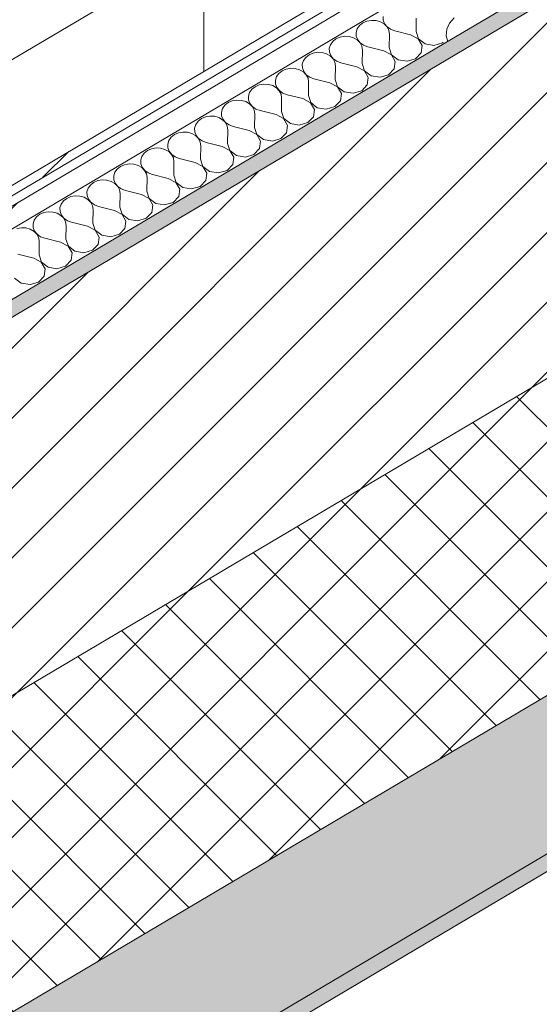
# Model space of a CAD drawing. Header units: millimetres. Extents: x -36631 to 27388, y -24993 to 6945.
# Tile 50 of 64: x -13328 to -13013, y -8852 to -8255. Entities that reach past the tile are written whole.
import ezdxf

# ---------------------------------------------------------------- set-up
doc = ezdxf.new("R2010")
doc.units = ezdxf.units.MM
doc.header["$MEASUREMENT"] = 0
doc.linetypes.add('Wipeout_Contour', pattern=[1000, 0, -1000])
for name, color, linetype in [('12_FAÇ_Façana', 7, 'Continuous'), ('Nuevo_08_E_Envans secs', 7, 'Continuous'), ('Nuevo_09_EI_Mobiliari cuines', 7, 'Continuous')]:
    doc.layers.add(name, color=color, linetype=linetype)
for name, color, linetype, lineweight, true_color in [('12_FAÇ_Façana_Pluma_Nº__102', 7, 'Continuous', 5, 0xcccccc), ('12_FAÇ_Façana_Pluma_Nº__174', 7, 'Continuous', 13, 0xe4ad2c), ('12_FAÇ_Façana_Pluma_Nº__176', 7, 'Continuous', 15, 0x93a0c6), ('Nuevo_08_E_Envans secs_Pluma_Nº__102', 7, 'Continuous', 5, 0xcccccc), ('Nuevo_08_E_Envans secs_Pluma_Nº__171', 171, 'Continuous', 13, 0xaaaaff), ('Nuevo_08_E_Envans secs_Pluma_Nº__177', 7, 'Continuous', 15, 0xf7e046)]:
    doc.layers.add(name, color=color, linetype=linetype, lineweight=lineweight, true_color=true_color)
for name, color, linetype, lineweight in [('12_FAÇ_Façana_Pluma_Nº__2', 8, 'Continuous', 5), ('12_FAÇ_Façana_Pluma_Nº__7', 7, 'Continuous', 5), ('Nuevo_08_E_Envans secs_Pluma_Nº__1', 7, 'Continuous', 5), ('Nuevo_09_EI_Mobiliari cuines_Pluma_Nº__1', 7, 'Continuous', 5), ('Nuevo_09_EI_Mobiliari cuines_Pluma_Nº__24', 252, 'Continuous', 5)]:
    doc.layers.add(name, color=color, linetype=linetype, lineweight=lineweight)
pattern_1 = [(45, (0, 0), (-183.8478, 183.8478), [195, -65]), (45, (7e-14, 183.85), (-183.8478, 183.8478), [195, -65])]

# ---------------------------------------------------------------- blocks, each defined once
blk = doc.blocks.new('Elem Sección_78_1')
at = {"layer": '12_FAÇ_Façana_Pluma_Nº__102', "linetype": 'Continuous', "lineweight": 0, "true_color": 0xe5e5e5}
for points in [[(-13537.1, -8977.95), (-13480.92, -9040.81), (-11077.47, -7617.49), (-11133.65, -7554.62)], [(-13480.92, -9040.81), (-13474.68, -9047.8), (-11071.23, -7624.47), (-11077.47, -7617.49)]]:
    blk.add_hatch(color=254, dxfattribs=at).paths.add_polyline_path(points)
at = {"layer": '12_FAÇ_Façana_Pluma_Nº__174', "linetype": 'Continuous', "lineweight": 13, "true_color": 0xe4ad2c}
h = blk.add_hatch(dxfattribs=at)
h.set_pattern_fill('SATE_Aislamiento_0001', color=42, style=0, pattern_type=2)
h.set_pattern_definition([(45, (0, 0), (-21.213203, 21.213203), []), (135, (0, 0), (21.213203, 21.213203), [])])
h.paths.add_polyline_path([(-13649.45, -8852.22), (-13537.1, -8977.95), (-11133.65, -7554.62), (-11246.01, -7428.9)])
at = {"layer": '12_FAÇ_Façana_Pluma_Nº__176', "linetype": 'Continuous', "lineweight": 0, "true_color": 0x495063}
blk.add_hatch(color=251, dxfattribs=at).paths.add_polyline_path([(-13789.9, -8695.06), (-13783.66, -8702.05), (-11380.21, -7278.72), (-11386.45, -7271.74)])
at = {"layer": '12_FAÇ_Façana_Pluma_Nº__2', "linetype": 'Continuous', "lineweight": 5}
h = blk.add_hatch(dxfattribs=at)
h.set_pattern_fill('Ceramic_0001', color=8, style=0, pattern_type=2)
h.set_pattern_definition([(45, (0, 0), (-21.213203, 21.213203), [])])
h.paths.add_polyline_path([(-13783.66, -8702.05), (-13649.45, -8852.22), (-11246.01, -7428.9), (-11380.21, -7278.72)])
at = {"layer": '12_FAÇ_Façana_Pluma_Nº__7', "color": 7, "linetype": 'Continuous', "lineweight": 5}
for p, q in [((-11380.21, -7278.72), (-13783.66, -8702.05)), ((-11246.01, -7428.9), (-13649.45, -8852.22)), ((-11133.65, -7554.62), (-13537.1, -8977.95)), ((-11077.47, -7617.49), (-13480.92, -9040.81)), ((-11071.23, -7624.47), (-13474.68, -9047.8))]:
    blk.add_line(p, q, dxfattribs=at)
at = {"layer": '12_FAÇ_Façana_Pluma_Nº__7', "color": 7, "linetype": 'Continuous', "lineweight": 5, "flags": 128}
blk.add_lwpolyline([(-11386.45, -7271.74), (-13010.64, -8233.58), (-13070.71, -8269.16), (-13789.9, -8695.06)], dxfattribs=at)
blk = doc.blocks.new('*X247')
at = {"layer": 'Nuevo_08_E_Envans secs_Pluma_Nº__102', "color": 254, "linetype": 'Continuous', "lineweight": 5, "true_color": 0xcccccc}
for p, q in [((-13067.51, -8256.77), (-13069.13, -8260.51)), ((-13064.68, -8253.52), (-13067.51, -8256.77)), ((-13069.13, -8260.51), (-13069.44, -8264.48)), ((-13069.44, -8264.48), (-13068.54, -8267.87))]:
    blk.add_line(p, q, dxfattribs=at)
blk = doc.blocks.new('Elem Sección_217_1')
at = {"layer": 'Nuevo_08_E_Envans secs', "lineweight": 0}
blk.add_blockref('*X247', (0, 0), dxfattribs=at)
blk = doc.blocks.new('*X396')
at = {"layer": 'Nuevo_08_E_Envans secs_Pluma_Nº__102', "color": 254, "linetype": 'Continuous', "lineweight": 5, "true_color": 0xcccccc}
for p, q in [((-13120.02, -8256.65), (-13122.03, -8258.23)), ((-13117.56, -8255.58), (-13120.02, -8256.65)), ((-13114.84, -8255.1), (-13117.56, -8255.58)), ((-13112.06, -8255.25), (-13114.84, -8255.1)), ((-13109.43, -8256), (-13112.06, -8255.25)), ((-13107.15, -8257.31), (-13109.43, -8256)), ((-13107.78, -8252.71), (-13107.7, -8254.98)), ((-13107.7, -8254.98), (-13106.87, -8257.15)), ((-13105.4, -8259.08), (-13107.15, -8257.31)), ((-13106.87, -8257.15), (-13105.34, -8259.04)), ((-13087.77, -8261.97), (-13087.63, -8253.74)), ((-13123.43, -8260.19), (-13124.12, -8262.39)), ((-13124.12, -8262.39), (-13124.05, -8264.66)), ((-13122.03, -8258.23), (-13123.43, -8260.19)), ((-13104.32, -8261.17), (-13105.4, -8259.08)), ((-13105.34, -8259.04), (-13103.23, -8260.53)), ((-13103.97, -8263.43), (-13104.32, -8261.17)), ((-13104.12, -8271.65), (-13103.97, -8263.43)), ((-13103.23, -8260.53), (-13100.7, -8261.49)), ((-13091.04, -8263.91), (-13100.7, -8261.49)), ((-13087.77, -8261.97), (-13086.34, -8266.31)), ((-13138.38, -8267.91), (-13139.78, -8269.87)), ((-13136.37, -8266.33), (-13138.38, -8267.91)), ((-13133.91, -8265.27), (-13136.37, -8266.33)), ((-13131.19, -8264.78), (-13133.91, -8265.27)), ((-13128.4, -8264.93), (-13131.19, -8264.78)), ((-13125.77, -8265.68), (-13128.4, -8264.93)), ((-13123.5, -8267), (-13125.77, -8265.68)), ((-13124.05, -8264.66), (-13123.21, -8266.83)), ((-13121.75, -8268.76), (-13123.5, -8267)), ((-13123.21, -8266.83), (-13121.69, -8268.72)), ((-13120.66, -8270.85), (-13121.75, -8268.76)), ((-13121.69, -8268.72), (-13119.58, -8270.21)), ((-13086.41, -8266.35), (-13091.04, -8263.91)), ((-13084.05, -8270.42), (-13086.41, -8266.35)), ((-13086.34, -8266.31), (-13082.32, -8269.39)), ((-13082.32, -8269.39), (-13076.91, -8270.29)), ((-13076.91, -8270.29), (-13071.72, -8268.74)), ((-13071.72, -8268.74), (-13071.39, -8268.4)), ((-13150.26, -8274.95), (-13152.72, -8276.02)), ((-13147.53, -8274.46), (-13150.26, -8274.95)), ((-13144.75, -8274.61), (-13147.53, -8274.46)), ((-13142.12, -8275.36), (-13144.75, -8274.61)), ((-13139.85, -8276.68), (-13142.12, -8275.36)), ((-13139.78, -8269.87), (-13140.47, -8272.07)), ((-13140.47, -8272.07), (-13140.39, -8274.34)), ((-13140.39, -8274.34), (-13139.56, -8276.51)), ((-13120.32, -8273.11), (-13120.66, -8270.85)), ((-13120.47, -8281.33), (-13120.32, -8273.11)), ((-13119.58, -8270.21), (-13117.05, -8271.17)), ((-13107.39, -8273.59), (-13117.05, -8271.17)), ((-13102.76, -8276.03), (-13107.39, -8273.59)), ((-13104.12, -8271.65), (-13102.69, -8275.99)), ((-13088.07, -8278.42), (-13084.66, -8274.88)), ((-13084.66, -8274.88), (-13084.05, -8270.42)), ((-13156.13, -8279.55), (-13156.82, -8281.75)), ((-13154.72, -8277.59), (-13156.13, -8279.55)), ((-13152.72, -8276.02), (-13154.72, -8277.59)), ((-13138.1, -8278.44), (-13139.85, -8276.68)), ((-13139.56, -8276.51), (-13138.03, -8278.41)), ((-13137.01, -8280.53), (-13138.1, -8278.44)), ((-13138.03, -8278.41), (-13135.92, -8279.89)), ((-13136.67, -8282.79), (-13137.01, -8280.53)), ((-13135.92, -8279.89), (-13133.4, -8280.85)), ((-13123.74, -8283.27), (-13133.4, -8280.85)), ((-13120.47, -8281.33), (-13119.04, -8285.67)), ((-13100.39, -8280.1), (-13102.76, -8276.03)), ((-13102.69, -8275.99), (-13098.67, -8279.07)), ((-13101.01, -8284.57), (-13100.39, -8280.1)), ((-13098.67, -8279.07), (-13093.26, -8279.97)), ((-13093.26, -8279.97), (-13088.07, -8278.42)), ((-13171.07, -8287.27), (-13172.47, -8289.23)), ((-13169.06, -8285.7), (-13171.07, -8287.27)), ((-13166.6, -8284.63), (-13169.06, -8285.7)), ((-13163.88, -8284.15), (-13166.6, -8284.63)), ((-13161.1, -8284.29), (-13163.88, -8284.15)), ((-13158.47, -8285.04), (-13161.1, -8284.29)), ((-13156.19, -8286.36), (-13158.47, -8285.04)), ((-13156.82, -8281.75), (-13156.74, -8284.02)), ((-13156.74, -8284.02), (-13155.91, -8286.19)), ((-13154.45, -8288.13), (-13156.19, -8286.36)), ((-13155.91, -8286.19), (-13154.38, -8288.09)), ((-13136.82, -8291.01), (-13136.67, -8282.79)), ((-13119.1, -8285.71), (-13123.74, -8283.27)), ((-13116.74, -8289.78), (-13119.1, -8285.71)), ((-13119.04, -8285.67), (-13115.01, -8288.76)), ((-13104.42, -8288.1), (-13101.01, -8284.57)), ((-13172.47, -8289.23), (-13173.16, -8291.43)), ((-13173.16, -8291.43), (-13173.09, -8293.7)), ((-13153.36, -8290.22), (-13154.45, -8288.13)), ((-13154.38, -8288.09), (-13152.27, -8289.57)), ((-13153.01, -8292.47), (-13153.36, -8290.22)), ((-13153.16, -8300.69), (-13153.01, -8292.47)), ((-13152.27, -8289.57), (-13149.74, -8290.53)), ((-13140.08, -8292.95), (-13149.74, -8290.53)), ((-13135.45, -8295.39), (-13140.08, -8292.95)), ((-13136.82, -8291.01), (-13135.38, -8295.36)), ((-13117.36, -8294.25), (-13116.74, -8289.78)), ((-13115.01, -8288.76), (-13109.6, -8289.65)), ((-13109.6, -8289.65), (-13104.42, -8288.1)), ((-13188.82, -8298.92), (-13189.51, -8301.11)), ((-13187.42, -8296.95), (-13188.82, -8298.92)), ((-13185.41, -8295.38), (-13187.42, -8296.95)), ((-13182.95, -8294.31), (-13185.41, -8295.38)), ((-13180.23, -8293.83), (-13182.95, -8294.31)), ((-13177.44, -8293.97), (-13180.23, -8293.83)), ((-13174.81, -8294.73), (-13177.44, -8293.97)), ((-13172.54, -8296.04), (-13174.81, -8294.73)), ((-13173.09, -8293.7), (-13172.26, -8295.87)), ((-13170.79, -8297.81), (-13172.54, -8296.04)), ((-13172.26, -8295.87), (-13170.73, -8297.77)), ((-13169.71, -8299.9), (-13170.79, -8297.81)), ((-13170.73, -8297.77), (-13168.62, -8299.25)), ((-13168.62, -8299.25), (-13166.09, -8300.21)), ((-13133.09, -8299.46), (-13135.45, -8295.39)), ((-13135.38, -8295.36), (-13131.36, -8298.44)), ((-13133.7, -8303.93), (-13133.09, -8299.46)), ((-13131.36, -8298.44), (-13125.95, -8299.34)), ((-13125.95, -8299.34), (-13120.76, -8297.78)), ((-13120.76, -8297.78), (-13117.36, -8294.25)), ((-13201.76, -8305.06), (-13203.77, -8306.63)), ((-13199.3, -8303.99), (-13201.76, -8305.06)), ((-13196.57, -8303.51), (-13199.3, -8303.99)), ((-13193.79, -8303.65), (-13196.57, -8303.51)), ((-13191.16, -8304.41), (-13193.79, -8303.65)), ((-13188.89, -8305.72), (-13191.16, -8304.41)), ((-13189.51, -8301.11), (-13189.44, -8303.38)), ((-13189.44, -8303.38), (-13188.6, -8305.55)), ((-13169.36, -8302.15), (-13169.71, -8299.9)), ((-13169.51, -8310.37), (-13169.36, -8302.15)), ((-13156.43, -8302.63), (-13166.09, -8300.21)), ((-13151.8, -8305.08), (-13156.43, -8302.63)), ((-13153.16, -8300.69), (-13151.73, -8305.04)), ((-13149.43, -8309.14), (-13151.8, -8305.08)), ((-13151.73, -8305.04), (-13147.71, -8308.12)), ((-13137.11, -8307.46), (-13133.7, -8303.93)), ((-13205.17, -8308.6), (-13205.86, -8310.8)), ((-13205.86, -8310.8), (-13205.78, -8313.06)), ((-13203.77, -8306.63), (-13205.17, -8308.6)), ((-13187.14, -8307.49), (-13188.89, -8305.72)), ((-13188.6, -8305.55), (-13187.07, -8307.45)), ((-13186.05, -8309.58), (-13187.14, -8307.49)), ((-13187.07, -8307.45), (-13184.97, -8308.93)), ((-13185.71, -8311.83), (-13186.05, -8309.58)), ((-13184.97, -8308.93), (-13182.44, -8309.89)), ((-13172.78, -8312.31), (-13182.44, -8309.89)), ((-13169.51, -8310.37), (-13168.08, -8314.72)), ((-13150.05, -8313.61), (-13149.43, -8309.14)), ((-13147.71, -8308.12), (-13142.3, -8309.02)), ((-13142.3, -8309.02), (-13137.11, -8307.46)), ((-13220.11, -8316.31), (-13221.51, -8318.28)), ((-13218.11, -8314.74), (-13220.11, -8316.31)), ((-13215.65, -8313.67), (-13218.11, -8314.74)), ((-13212.92, -8313.19), (-13215.65, -8313.67)), ((-13210.14, -8313.33), (-13212.92, -8313.19)), ((-13207.51, -8314.09), (-13210.14, -8313.33)), ((-13205.23, -8315.4), (-13207.51, -8314.09)), ((-13205.78, -8313.06), (-13204.95, -8315.23)), ((-13203.49, -8317.17), (-13205.23, -8315.4)), ((-13204.95, -8315.23), (-13203.42, -8317.13)), ((-13202.4, -8319.26), (-13203.49, -8317.17)), ((-13203.42, -8317.13), (-13201.31, -8318.61)), ((-13185.86, -8320.06), (-13185.71, -8311.83)), ((-13168.14, -8314.76), (-13172.78, -8312.31)), ((-13165.78, -8318.82), (-13168.14, -8314.76)), ((-13168.08, -8314.72), (-13164.06, -8317.8)), ((-13158.64, -8318.7), (-13153.46, -8317.15)), ((-13153.46, -8317.15), (-13150.05, -8313.61)), ((-13231.99, -8323.35), (-13234.45, -8324.42)), ((-13229.27, -8322.87), (-13231.99, -8323.35)), ((-13226.48, -8323.01), (-13229.27, -8322.87)), ((-13223.86, -8323.77), (-13226.48, -8323.01)), ((-13221.51, -8318.28), (-13222.2, -8320.48)), ((-13222.2, -8320.48), (-13222.13, -8322.75)), ((-13222.13, -8322.75), (-13221.3, -8324.91)), ((-13202.06, -8321.51), (-13202.4, -8319.26)), ((-13202.2, -8329.74), (-13202.06, -8321.51)), ((-13201.31, -8318.61), (-13198.79, -8319.57)), ((-13189.13, -8321.99), (-13198.79, -8319.57)), ((-13184.49, -8324.44), (-13189.13, -8321.99)), ((-13185.86, -8320.06), (-13184.43, -8324.4)), ((-13169.81, -8326.83), (-13166.4, -8323.29)), ((-13166.4, -8323.29), (-13165.78, -8318.82)), ((-13164.06, -8317.8), (-13158.64, -8318.7)), ((-13237.86, -8327.96), (-13238.55, -8330.16)), ((-13236.46, -8326), (-13237.86, -8327.96)), ((-13234.45, -8324.42), (-13236.46, -8326)), ((-13221.58, -8325.08), (-13223.86, -8323.77)), ((-13219.83, -8326.85), (-13221.58, -8325.08)), ((-13221.3, -8324.91), (-13219.77, -8326.81)), ((-13218.75, -8328.94), (-13219.83, -8326.85)), ((-13219.77, -8326.81), (-13217.66, -8328.29)), ((-13218.4, -8331.19), (-13218.75, -8328.94)), ((-13217.66, -8328.29), (-13215.13, -8329.25)), ((-13205.47, -8331.67), (-13215.13, -8329.25)), ((-13182.13, -8328.5), (-13184.49, -8324.44)), ((-13184.43, -8324.4), (-13180.4, -8327.48)), ((-13182.74, -8332.97), (-13182.13, -8328.5)), ((-13180.4, -8327.48), (-13174.99, -8328.38)), ((-13174.99, -8328.38), (-13169.81, -8326.83)), ((-13250.8, -8334.1), (-13252.81, -8335.68)), ((-13248.34, -8333.03), (-13250.8, -8334.1)), ((-13245.61, -8332.55), (-13248.34, -8333.03)), ((-13242.83, -8332.69), (-13245.61, -8332.55)), ((-13240.2, -8333.45), (-13242.83, -8332.69)), ((-13237.93, -8334.76), (-13240.2, -8333.45)), ((-13238.55, -8330.16), (-13238.48, -8332.43)), ((-13238.48, -8332.43), (-13237.64, -8334.59)), ((-13236.18, -8336.53), (-13237.93, -8334.76)), ((-13237.64, -8334.59), (-13236.11, -8336.49)), ((-13218.55, -8339.42), (-13218.4, -8331.19)), ((-13200.84, -8334.12), (-13205.47, -8331.67)), ((-13202.2, -8329.74), (-13200.77, -8334.08)), ((-13198.48, -8338.18), (-13200.84, -8334.12)), ((-13200.77, -8334.08), (-13196.75, -8337.16)), ((-13186.15, -8336.51), (-13182.74, -8332.97)), ((-13254.21, -8337.64), (-13254.9, -8339.84)), ((-13254.9, -8339.84), (-13254.82, -8342.11)), ((-13252.81, -8335.68), (-13254.21, -8337.64)), ((-13235.09, -8338.62), (-13236.18, -8336.53)), ((-13236.11, -8336.49), (-13234.01, -8337.98)), ((-13234.75, -8340.87), (-13235.09, -8338.62)), ((-13234.9, -8349.1), (-13234.75, -8340.87)), ((-13234.01, -8337.98), (-13231.48, -8338.94)), ((-13221.82, -8341.35), (-13231.48, -8338.94)), ((-13218.55, -8339.42), (-13217.12, -8343.76)), ((-13199.09, -8342.65), (-13198.48, -8338.18)), ((-13196.75, -8337.16), (-13191.34, -8338.06)), ((-13191.34, -8338.06), (-13186.15, -8336.51)), ((-13269.15, -8345.36), (-13270.56, -8347.32)), ((-13267.15, -8343.78), (-13269.15, -8345.36)), ((-13264.69, -8342.71), (-13267.15, -8343.78)), ((-13261.96, -8342.23), (-13264.69, -8342.71)), ((-13259.18, -8342.37), (-13261.96, -8342.23)), ((-13256.55, -8343.13), (-13259.18, -8342.37)), ((-13254.28, -8344.44), (-13256.55, -8343.13)), ((-13254.82, -8342.11), (-13253.99, -8344.27)), ((-13252.53, -8346.21), (-13254.28, -8344.44)), ((-13253.99, -8344.27), (-13252.46, -8346.17)), ((-13251.44, -8348.3), (-13252.53, -8346.21)), ((-13252.46, -8346.17), (-13250.35, -8347.66)), ((-13217.19, -8343.8), (-13221.82, -8341.35)), ((-13214.82, -8347.86), (-13217.19, -8343.8)), ((-13217.12, -8343.76), (-13213.1, -8346.84)), ((-13213.1, -8346.84), (-13207.68, -8347.74)), ((-13207.68, -8347.74), (-13202.5, -8346.19)), ((-13202.5, -8346.19), (-13199.09, -8342.65)), ((-13281.03, -8352.39), (-13283.49, -8353.46)), ((-13278.31, -8351.91), (-13281.03, -8352.39)), ((-13275.53, -8352.05), (-13278.31, -8351.91)), ((-13272.9, -8352.81), (-13275.53, -8352.05)), ((-13270.62, -8354.12), (-13272.9, -8352.81)), ((-13270.56, -8347.32), (-13271.25, -8349.52)), ((-13271.25, -8349.52), (-13271.17, -8351.79)), ((-13271.17, -8351.79), (-13270.34, -8353.95)), ((-13251.1, -8350.55), (-13251.44, -8348.3)), ((-13251.24, -8358.78), (-13251.1, -8350.55)), ((-13250.35, -8347.66), (-13247.83, -8348.62)), ((-13238.17, -8351.03), (-13247.83, -8348.62)), ((-13233.53, -8353.48), (-13238.17, -8351.03)), ((-13234.9, -8349.1), (-13233.47, -8353.44)), ((-13218.85, -8355.87), (-13215.44, -8352.33)), ((-13215.44, -8352.33), (-13214.82, -8347.86)), ((-13286.9, -8357), (-13287.59, -8359.2)), ((-13287.59, -8359.2), (-13287.52, -8361.47)), ((-13285.5, -8355.04), (-13286.9, -8357)), ((-13283.49, -8353.46), (-13285.5, -8355.04)), ((-13268.87, -8355.89), (-13270.62, -8354.12)), ((-13270.34, -8353.95), (-13268.81, -8355.85)), ((-13267.79, -8357.98), (-13268.87, -8355.89)), ((-13268.81, -8355.85), (-13266.7, -8357.34)), ((-13267.44, -8360.23), (-13267.79, -8357.98)), ((-13266.7, -8357.34), (-13264.17, -8358.3)), ((-13254.51, -8360.71), (-13264.17, -8358.3)), ((-13251.24, -8358.78), (-13249.81, -8363.12)), ((-13231.17, -8357.54), (-13233.53, -8353.48)), ((-13233.47, -8353.44), (-13229.44, -8356.52)), ((-13231.78, -8362.01), (-13231.17, -8357.54)), ((-13229.44, -8356.52), (-13224.03, -8357.42)), ((-13224.03, -8357.42), (-13218.85, -8355.87)), ((-13301.85, -8364.72), (-13303.25, -8366.68)), ((-13299.84, -8363.14), (-13301.85, -8364.72)), ((-13297.38, -8362.07), (-13299.84, -8363.14)), ((-13294.66, -8361.59), (-13297.38, -8362.07)), ((-13291.87, -8361.73), (-13294.66, -8361.59)), ((-13289.24, -8362.49), (-13291.87, -8361.73)), ((-13286.97, -8363.8), (-13289.24, -8362.49)), ((-13287.52, -8361.47), (-13286.68, -8363.63)), ((-13285.22, -8365.57), (-13286.97, -8363.8)), ((-13286.68, -8363.63), (-13285.16, -8365.53)), ((-13267.59, -8368.46), (-13267.44, -8360.23)), ((-13249.88, -8363.16), (-13254.51, -8360.71)), ((-13247.52, -8367.22), (-13249.88, -8363.16)), ((-13249.81, -8363.12), (-13245.79, -8366.2)), ((-13235.19, -8365.55), (-13231.78, -8362.01)), ((-13303.25, -8366.68), (-13303.94, -8368.88)), ((-13303.94, -8368.88), (-13303.87, -8371.15)), ((-13303.87, -8371.15), (-13303.03, -8373.32)), ((-13284.13, -8367.66), (-13285.22, -8365.57)), ((-13285.16, -8365.53), (-13283.05, -8367.02)), ((-13283.79, -8369.91), (-13284.13, -8367.66)), ((-13283.94, -8378.14), (-13283.79, -8369.91)), ((-13283.05, -8367.02), (-13280.52, -8367.98)), ((-13270.86, -8370.4), (-13280.52, -8367.98)), ((-13266.23, -8372.84), (-13270.86, -8370.4)), ((-13267.59, -8368.46), (-13266.16, -8372.8)), ((-13248.13, -8371.69), (-13247.52, -8367.22)), ((-13245.79, -8366.2), (-13240.38, -8367.1)), ((-13240.38, -8367.1), (-13235.19, -8365.55)), ((-13319.6, -8376.36), (-13320.29, -8378.56)), ((-13318.2, -8374.4), (-13319.6, -8376.36)), ((-13316.19, -8372.82), (-13318.2, -8374.4)), ((-13313.73, -8371.75), (-13316.19, -8372.82)), ((-13311, -8371.27), (-13313.73, -8371.75)), ((-13308.22, -8371.41), (-13311, -8371.27)), ((-13305.59, -8372.17), (-13308.22, -8371.41)), ((-13303.32, -8373.48), (-13305.59, -8372.17)), ((-13301.57, -8375.25), (-13303.32, -8373.48)), ((-13303.03, -8373.32), (-13301.5, -8375.21)), ((-13300.48, -8377.34), (-13301.57, -8375.25)), ((-13301.5, -8375.21), (-13299.39, -8376.7)), ((-13299.39, -8376.7), (-13296.87, -8377.66)), ((-13263.86, -8376.9), (-13266.23, -8372.84)), ((-13266.16, -8372.8), (-13262.14, -8375.88)), ((-13264.48, -8381.37), (-13263.86, -8376.9)), ((-13262.14, -8375.88), (-13256.73, -8376.78)), ((-13256.73, -8376.78), (-13251.54, -8375.23)), ((-13251.54, -8375.23), (-13248.13, -8371.69)), ((-13327.35, -8380.95), (-13330.08, -8381.43)), ((-13324.57, -8381.1), (-13327.35, -8380.95)), ((-13321.94, -8381.85), (-13324.57, -8381.1)), ((-13319.66, -8383.16), (-13321.94, -8381.85)), ((-13320.29, -8378.56), (-13320.21, -8380.83)), ((-13320.21, -8380.83), (-13319.38, -8383)), ((-13319.38, -8383), (-13317.85, -8384.89)), ((-13300.14, -8379.59), (-13300.48, -8377.34)), ((-13300.29, -8387.82), (-13300.14, -8379.59)), ((-13287.21, -8380.08), (-13296.87, -8377.66)), ((-13282.57, -8382.52), (-13287.21, -8380.08)), ((-13283.94, -8378.14), (-13282.51, -8382.48)), ((-13280.21, -8386.59), (-13282.57, -8382.52)), ((-13282.51, -8382.48), (-13278.48, -8385.56)), ((-13267.89, -8384.91), (-13264.48, -8381.37)), ((-13317.92, -8384.93), (-13319.66, -8383.16)), ((-13316.83, -8387.02), (-13317.92, -8384.93)), ((-13317.85, -8384.89), (-13315.74, -8386.38)), ((-13316.48, -8389.28), (-13316.83, -8387.02)), ((-13315.74, -8386.38), (-13313.22, -8387.34)), ((-13303.56, -8389.76), (-13313.22, -8387.34)), ((-13300.29, -8387.82), (-13298.85, -8392.16)), ((-13280.83, -8391.05), (-13280.21, -8386.59)), ((-13278.48, -8385.56), (-13273.07, -8386.46)), ((-13273.07, -8386.46), (-13267.89, -8384.91)), ((-13316.63, -8397.5), (-13316.48, -8389.28)), ((-13298.92, -8392.2), (-13303.56, -8389.76)), ((-13296.56, -8396.27), (-13298.92, -8392.2)), ((-13298.85, -8392.16), (-13294.83, -8395.24)), ((-13289.42, -8396.14), (-13284.24, -8394.59)), ((-13284.24, -8394.59), (-13280.83, -8391.05)), ((-13319.9, -8399.44), (-13329.56, -8397.02)), ((-13315.27, -8401.88), (-13319.9, -8399.44)), ((-13316.63, -8397.5), (-13315.2, -8401.84)), ((-13300.58, -8404.27), (-13297.17, -8400.73)), ((-13297.17, -8400.73), (-13296.56, -8396.27)), ((-13294.83, -8395.24), (-13289.42, -8396.14)), ((-13312.9, -8405.95), (-13315.27, -8401.88)), ((-13315.2, -8401.84), (-13311.18, -8404.92)), ((-13313.52, -8410.42), (-13312.9, -8405.95)), ((-13311.18, -8404.92), (-13305.77, -8405.82)), ((-13305.77, -8405.82), (-13300.58, -8404.27)), ((-13331.55, -8411.52), (-13327.53, -8414.61)), ((-13316.93, -8413.95), (-13313.52, -8410.42)), ((-13327.53, -8414.61), (-13322.11, -8415.5)), ((-13322.11, -8415.5), (-13316.93, -8413.95))]:
    blk.add_line(p, q, dxfattribs=at)
blk = doc.blocks.new('Elem Sección_312_1')
at = {"layer": 'Nuevo_08_E_Envans secs', "lineweight": 0}
blk.add_blockref('*X396', (0, 0), dxfattribs=at)
at = {"color": 254, "linetype": 'Wipeout_Contour', "lineweight": 0, "ltscale": 63652.838501}
blk.add_wipeout([(-13143.9, -8243.07), (-13830.47, -8649.66), (-13826.73, -8653.85), (-13140.15, -8247.26)], dxfattribs=at).dxf.layer = 'Nuevo_08_E_Envans secs'
at = {"layer": 'Nuevo_08_E_Envans secs_Pluma_Nº__171', "linetype": 'Continuous', "lineweight": 13, "true_color": 0xaaaaff}
h = blk.add_hatch(dxfattribs=at)
h.set_pattern_fill('Panellat_HPL_0001', color=161, style=0, pattern_type=2)
h.set_pattern_definition(pattern_1)
h.paths.add_polyline_path([(-13143.9, -8243.07), (-13830.47, -8649.66), (-13826.73, -8653.85), (-13140.15, -8247.26)])
at = {"color": 254, "linetype": 'Wipeout_Contour', "lineweight": 0, "ltscale": 63619.134125}
blk.add_wipeout([(-13822.98, -8658.04), (-13814.87, -8667.13), (-13117.99, -8254.43), (-13126.11, -8245.35)], dxfattribs=at).dxf.layer = 'Nuevo_08_E_Envans secs'
at = {"layer": 'Nuevo_08_E_Envans secs_Pluma_Nº__177', "linetype": 'Continuous', "lineweight": 15, "true_color": 0xf7e046}
h = blk.add_hatch(dxfattribs=at)
h.set_pattern_fill('Panellat_HPL_0001', color=53, style=0, pattern_type=2)
h.set_pattern_definition(pattern_1)
h.paths.add_polyline_path([(-13822.98, -8658.04), (-13814.87, -8667.13), (-13117.99, -8254.43), (-13126.11, -8245.35)])
at = {"layer": 'Nuevo_08_E_Envans secs_Pluma_Nº__1', "color": 7, "linetype": 'Continuous', "lineweight": 5}
blk.add_line((-13143.9, -8243.07), (-13830.47, -8649.66), dxfattribs=at)
at = {"layer": 'Nuevo_08_E_Envans secs_Pluma_Nº__1', "color": 7, "linetype": 'Continuous', "lineweight": 5, "flags": 128}
for points in [[(-13135, -8244.21), (-13140.15, -8247.26), (-13826.73, -8653.85)], [(-13126.11, -8245.35), (-13131.26, -8248.4), (-13822.98, -8658.04)], [(-13095.68, -8241.22), (-13106.84, -8247.83), (-13117.99, -8254.43), (-13814.87, -8667.13)]]:
    blk.add_lwpolyline(points, dxfattribs=at)
blk = doc.blocks.new('Elem Sección_342_1')
at = {"layer": 'Nuevo_09_EI_Mobiliari cuines_Pluma_Nº__1', "color": 7, "linetype": 'Continuous', "lineweight": 5}
blk.add_line((-13216.69, -8286.18), (-13216.69, -8210.07), dxfattribs=at)
at = {"layer": 'Nuevo_09_EI_Mobiliari cuines_Pluma_Nº__24', "color": 252, "linetype": 'Continuous', "lineweight": 5}
blk.add_line((-13216.69, -8210.07), (-13722.89, -8509.85), dxfattribs=at)

msp = doc.modelspace()

# ---------------------------------------------------------------- block references
at = {"layer": '12_FAÇ_Façana', "lineweight": 0}
msp.add_blockref('Elem Sección_78_1', (0, 0), dxfattribs=at)

# ---------------------------------------------------------------- next in the draw order: block references
at = {"layer": 'Nuevo_08_E_Envans secs', "lineweight": 0}
msp.add_blockref('Elem Sección_217_1', (0, 0), dxfattribs=at)

# ---------------------------------------------------------------- next in the draw order: block references
msp.add_blockref('Elem Sección_312_1', (0, 0), dxfattribs=at)

# ---------------------------------------------------------------- next in the draw order: block references
at = {"layer": 'Nuevo_09_EI_Mobiliari cuines', "lineweight": 0}
msp.add_blockref('Elem Sección_342_1', (0, 0), dxfattribs=at)

doc.saveas('drawing.dxf')
